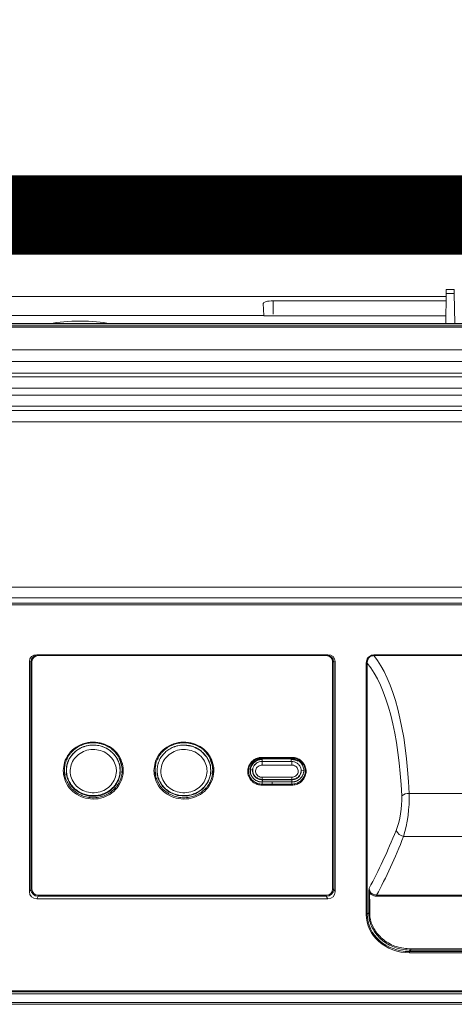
# Model space of a CAD drawing. Header units: millimetres. Extents: x 40090 to 187415, y -53271 to 40260.
# Tile 175 of 256: x 70113 to 70195, y 33690 to 33876. Entities that reach past the tile are written whole.
import ezdxf

# ---------------------------------------------------------------- set-up
doc = ezdxf.new("R2010")
doc.units = ezdxf.units.MM
doc.linetypes.add('ACAD_ISO12W100', pattern=[21, 12, -3, 0, -3, 0, -3])
doc.layers.add('AVM_kabelová_trasa_podlaha', color=3, linetype='ACAD_ISO12W100', lineweight=30)
doc.layers.add('AVM_projekce', color=240, linetype='Continuous')

# ---------------------------------------------------------------- blocks, each defined once
blk = doc.blocks.new('SB885ix-top')
at = {"linetype": 'Continuous', "lineweight": 15}
for p, q in [((-254.49, 0), (-918.8, 0)), ((-324.45, -20.44), (-324.35, -14.72)), ((-322.83, -14.72), (-324.35, -14.72)), ((-322.84, -14.01), (-324.33, -14.01)), ((-322.73, -20.44), (-322.83, -14.72)), ((-324.36, -15.31), (-512.81, -15.31)), ((-324.36, -15.33), (-512.81, -15.33)), ((-358.94, -16.64), (-358.82, -18.91)), ((-324.37, -16.13), (-357.09, -16.13)), ((-357.09, -16.13), (-357.09, -18.64)), ((-169.94, -20.44), (-929.11, -20.44)), ((-929.11, -20.47), (-169.94, -20.47)), ((-488.35, -18.91), (-358.82, -18.91)), ((-358.82, -18.91), (-358.81, -18.96)), ((-358.81, -18.96), (-324.42, -18.96)), ((-929.1, -20.86), (-169.92, -20.86)), ((-169.91, -21.09), (-929.09, -21.09)), ((-163.43, -25.36), (-593.58, -25.36)), ((-928.86, -27.59), (-163.32, -27.59)), ((-928.79, -29.77), (-163.2, -29.77)), ((-928.76, -30.48), (-163.16, -30.48)), ((-163.05, -32.66), (-928.68, -32.66)), ((-928.64, -33.93), (-162.98, -33.93)), ((-54.33, -36.88), (-990.96, -36.88)), ((-161.47, -36.05), (-928.57, -36.05)), ((-54.33, -38.99), (-990.96, -38.99)), ((-189.59, -70.24), (-990.96, -70.24)), ((-189.59, -72.3), (-990.96, -72.3)), ((-408.28, -73.31), (-189.59, -73.31)), ((-189.59, -73.57), (-408.28, -73.57)), ((-346.74, -83.02), (-401.78, -83.02)), ((-401.78, -83.02), (-401.51, -83.07)), ((-401.51, -83.07), (-347.02, -83.07)), ((-401.51, -83.2), (-401.51, -83.07)), ((-347.02, -83.2), (-401.51, -83.2)), ((-347.02, -83.07), (-346.74, -83.02)), ((-347.02, -83.2), (-347.02, -83.07)), ((-338.05, -83.07), (-338.05, -83.19)), ((-338.05, -83.07), (-189.59, -83.07)), ((-189.59, -83.19), (-338.05, -83.19)), ((-403.16, -84.32), (-403.16, -127.86)), ((-402.89, -84.37), (-403.16, -84.32)), ((-402.89, -127.39), (-402.89, -84.37)), ((-402.7, -84.33), (-402.7, -127.35)), ((-345.82, -127.35), (-345.82, -84.33)), ((-345.36, -84.32), (-345.63, -84.37)), ((-345.63, -84.37), (-345.63, -127.39)), ((-345.36, -127.86), (-345.36, -84.32)), ((-339.48, -132.11), (-339.48, -84.69)), ((-339.29, -84.64), (-339.29, -132.07)), ((-396.06, -102.88), (-395.97, -102.64)), ((-378.9, -102.84), (-378.81, -102.61)), ((-359.16, -102.43), (-353.57, -102.43)), ((-359.16, -102.55), (-359.16, -103.21)), ((-353.57, -102.55), (-359.16, -102.55)), ((-359.16, -102.55), (-359.16, -102.71)), ((-353.57, -102.71), (-359.16, -102.71)), ((-359.16, -102.71), (-359.16, -102.85)), ((-353.57, -103.21), (-359.16, -103.21)), ((-359.16, -103.21), (-359.16, -103.89)), ((-359.16, -103.89), (-353.57, -103.89)), ((-353.67, -102.85), (-353.57, -102.85)), ((-353.57, -102.55), (-353.57, -102.71)), ((-353.57, -102.71), (-353.57, -102.85)), ((-353.57, -103.89), (-353.57, -103.21)), ((-353.57, -103.21), (-353.57, -103.21)), ((-361.65, -105.2), (-361.68, -105.25)), ((-361.38, -104.87), (-360.97, -104.75)), ((-351.74, -104.94), (-351.36, -104.95)), ((-353.57, -106.19), (-359.16, -106.19)), ((-359.16, -106.19), (-359.16, -106.6)), ((-359.16, -106.6), (-359.16, -106.68)), ((-359.16, -106.6), (-353.57, -106.6)), ((-359.07, -106.68), (-359.16, -106.68)), ((-359.16, -107.5), (-359.16, -107.09)), ((-359.16, -107.09), (-357.26, -107.09)), ((-359.16, -107.5), (-357.26, -107.5)), ((-357.26, -107.7), (-359.16, -107.7)), ((-353.57, -106.68), (-359.07, -106.68)), ((-357.26, -107.09), (-353.57, -107.09)), ((-357.26, -107.09), (-357.26, -107.5)), ((-357.26, -107.5), (-353.57, -107.5)), ((-353.57, -107.7), (-357.26, -107.7)), ((-354.6, -107.09), (-354.61, -107.09)), ((-353.57, -106.6), (-353.57, -106.19)), ((-353.57, -106.6), (-353.57, -106.68)), ((-353.57, -107.09), (-353.57, -106.67)), ((-353.57, -107.09), (-353.57, -107.5)), ((-331.36, -109.24), (-189.59, -109.24)), ((-332.41, -117.37), (-189.59, -117.37)), ((-403.16, -127.86), (-402.89, -127.39)), ((-345.63, -127.39), (-345.36, -127.86)), ((-401.51, -128.7), (-401.78, -129.16)), ((-401.78, -129.16), (-346.74, -129.16)), ((-401.51, -128.48), (-347.02, -128.48)), ((-401.51, -128.7), (-401.51, -128.48)), ((-347.02, -128.7), (-401.51, -128.7)), ((-347.02, -128.7), (-347.02, -128.48)), ((-346.74, -129.16), (-347.02, -128.7)), ((-337.5, -128.69), (-337.5, -128.47)), ((-337.5, -128.47), (-189.59, -128.47)), ((-189.59, -128.69), (-337.5, -128.69)), ((-339.01, -131.82), (-339.29, -132.07)), ((-331.28, -139.14), (-331.02, -138.9)), ((-331.28, -139.14), (-331.28, -139.39)), ((-331.28, -139.14), (-189.59, -139.14)), ((-189.59, -139.39), (-331.28, -139.39)), ((-331.02, -138.9), (-331.02, -138.64)), ((-331.02, -138.64), (-189.59, -138.64)), ((-189.59, -138.9), (-331.02, -138.9)), ((-408.51, -146.58), (-189.59, -146.58)), ((-408.51, -146.78), (-189.59, -146.78)), ((-189.59, -147.16), (-408.58, -147.16)), ((-408.58, -148.78), (-189.59, -148.78)), ((-408.57, -149.12), (-189.59, -149.12))]:
    blk.add_line(p, q, dxfattribs=at)
at = {"linetype": 'Continuous', "lineweight": 15, "flags": 128}
for points in [[(-324.35, -14.72), (-324.34, -14.53), (-324.34, -14.36), (-324.34, -14.22), (-324.34, -14.11), (-324.33, -14.04), (-324.33, -14.01), (-324.33, -14.01)], [(-322.84, -14.01), (-322.84, -14.01), (-322.84, -14.04), (-322.84, -14.11), (-322.84, -14.22), (-322.83, -14.36), (-322.83, -14.53), (-322.83, -14.72)], [(-373.93, -100.11), (-373.92, -100.11), (-372.23, -100.39), (-370.73, -101.18), (-369.6, -102.4), (-368.95, -103.9), (-368.86, -105.53), (-369.35, -107.09), (-370.36, -108.4), (-371.77, -109.33), (-373.42, -109.76), (-375.14, -109.66), (-376.72, -109.02), (-377.98, -107.92), (-378.79, -106.49), (-379.03, -105.45), (-379.03, -105.45)]]:
    blk.add_lwpolyline(points, dxfattribs=at)
at = {"linetype": 'Continuous', "lineweight": 15}
for centre, radius, start, end in [((-402.72, -84.68), 0.344, 86.2638, 118.0606), ((-345.8, -84.68), 0.344, 61.9394, 93.7362), ((-339.45, -84.36), 0.325, 265.5844, 300.1009), ((-331.45, -111.29), 2.05, 87.4546, 130.0783), ((-332.09, -115.53), 1.87, 202.7864, 260.2039), ((-402.72, -127.69), 0.344, 86.2622, 118.0622), ((-345.8, -127.69), 0.344, 61.9378, 93.7378), ((-338.85, -128.38), 0.326, 85.5654, 119.9709), ((-339.45, -131.79), 0.325, 265.5896, 300.0979), ((-338.84, -132.09), 0.321, 85.6816, 120.7002)]:
    blk.add_arc(centre, radius, start, end, dxfattribs=at)
for centre, major_axis, ratio, start_param, end_param in [((-357.09, -16.63), (1.85, 0), 0.267976, 1.570796, 3.155636), ((-393.58, -21.34), (7.45, 0), 0.184439, 1.570796, 2.426796), ((-393.58, -21.34), (7.45, 0), 0.184439, 0.714797, 1.570796), ((-401.53, -84.56), (1.4, -0.98), 0.848886, 2.25905, 3.676576), ((-401.29, -84.6), (1.34, -1), 0.870822, 2.28136, 3.698886), ((-401.29, -84.54), (1.21, -0.85), 0.848886, 2.25905, 3.676576), ((-347.23, -84.6), (1.34, 1), 0.870822, 5.725892, 7.143418), ((-347.23, -84.54), (1.21, 0.85), 0.848886, 5.748201, 7.165728), ((-346.99, -84.56), (1.4, 0.98), 0.848886, 5.748201, 7.165728), ((-349.18, -131.12), (6.56, 50.75), 0.32909, 5.200074, 5.98794), ((-350.59, -130.95), (6.61, 49.25), 0.338756, 5.202989, 5.978551), ((-334.98, -112.36), (0.82, 6.11), 0.338756, 4.068181, 5.202989), ((-333.57, -112.52), (0.78, 7.62), 0.273714, 4.050948, 5.185756), ((-348.02, -68.73), (10.01, 74.62), 0.338756, 3.860021, 4.068181), ((-346.61, -68.89), (9.96, 76.13), 0.332316, 3.858198, 4.066224), ((-401.53, -127.62), (1.4, 0.98), 0.848886, 2.606609, 4.024135), ((-401.29, -127.21), (1.45, 0.75), 0.881639, 2.732019, 4.149545), ((-401.29, -127.15), (1.21, 0.85), 0.848886, 2.606609, 4.024135), ((-347.23, -127.15), (1.21, -0.85), 0.848886, 5.400643, 6.818169), ((-347.23, -127.21), (1.45, -0.75), 0.881639, 5.275233, 6.692759), ((-346.99, -127.62), (1.4, -0.98), 0.848886, 5.400643, 6.818169), ((-154.05, 36.7), (68.09, 507.66), 0.338756, 1.946455, 1.954207), ((-153.86, 36.67), (68.1, 507.46), 0.338885, 1.946495, 1.954247), ((-331.28, -132.11), (8.19, 0), 0.888497, 3.141593, 4.712389), ((-331.28, -132.05), (8.01, 0.1), 0.885702, 3.130161, 4.700957)]:
    blk.add_ellipse(centre, major_axis=major_axis, ratio=ratio, start_param=start_param, end_param=end_param, dxfattribs=at)
for points, knots in [([(-339.48, -84.69), (-339.46, -84.47), (-339.43, -84.1), (-339.2, -83.64), (-338.89, -83.32), (-338.5, -83.11), (-338.2, -83.08), (-338.05, -83.07)], [0, 0, 0, 0, 0.2751823, 0.4668611, 0.6417992, 0.8210656, 1, 1, 1, 1]), ([(-338.05, -83.19), (-338.18, -83.2), (-338.45, -83.22), (-338.8, -83.41), (-339.06, -83.7), (-339.23, -84.07), (-339.29, -84.4), (-339.29, -84.59), (-339.29, -84.64)], [0, 0, 0, 0, 0.176239, 0.352114, 0.525264, 0.717912, 0.923919, 1, 1, 1, 1]), ([(-396.75, -104.9), (-396.71, -104.4), (-396.6, -103.29), (-395.76, -101.72), (-394.38, -100.41), (-392.62, -99.63), (-390.69, -99.45), (-388.82, -99.88), (-387.2, -100.87), (-386.01, -102.32), (-385.48, -103.8), (-385.37, -105.4), (-385.72, -106.99), (-386.79, -108.6), (-388.31, -109.75), (-390.15, -110.35), (-392.08, -110.34), (-393.9, -109.73), (-395.4, -108.58), (-396.42, -107.03), (-396.74, -105.72), (-396.75, -105.01), (-396.75, -104.9)], [0, 0, 0, 0, 0.044522, 0.098802, 0.152872, 0.206596, 0.259896, 0.313002, 0.36623, 0.419702, 0.473489, 0.503331, 0.561457, 0.615651, 0.669562, 0.723077, 0.776357, 0.829582, 0.882864, 0.936416, 0.990231, 1, 1, 1, 1]), ([(-396.55, -104.83), (-396.56, -105.18), (-396.52, -105.52), (-396.39, -106.18), (-396.29, -106.5), (-396.02, -107.13), (-395.85, -107.43), (-395.56, -107.86), (-395.46, -107.99), (-395.23, -108.26), (-395.11, -108.39), (-394.73, -108.75), (-394.46, -108.97), (-393.87, -109.35), (-393.55, -109.52), (-392.89, -109.78), (-392.55, -109.88), (-392.02, -109.99), (-391.84, -110.01), (-391.48, -110.05), (-391.3, -110.06), (-390.94, -110.06), (-390.76, -110.05), (-390.41, -110.02), (-390.23, -110), (-389.69, -109.9), (-389.35, -109.8), (-388.69, -109.55), (-388.37, -109.38), (-387.77, -109.01), (-387.49, -108.79), (-387.11, -108.44), (-386.99, -108.31), (-386.76, -108.05), (-386.66, -107.91), (-386.36, -107.49), (-386.19, -107.19), (-385.91, -106.56), (-385.81, -106.24), (-385.66, -105.58), (-385.63, -105.25), (-385.62, -104.56), (-385.65, -104.22), (-385.79, -103.56), (-385.89, -103.23), (-386.16, -102.61), (-386.32, -102.3), (-386.71, -101.74), (-386.94, -101.47), (-387.31, -101.11), (-387.45, -100.99), (-387.72, -100.77), (-387.87, -100.67), (-388.31, -100.38), (-388.62, -100.22), (-389.29, -99.95), (-389.63, -99.85), (-390.16, -99.75), (-390.33, -99.72), (-390.69, -99.69), (-390.87, -99.68), (-391.41, -99.67), (-391.77, -99.7), (-392.47, -99.83), (-392.82, -99.93), (-393.48, -100.19), (-393.8, -100.35), (-394.4, -100.72), (-394.68, -100.94), (-395.06, -101.3), (-395.18, -101.42), (-395.41, -101.68), (-395.52, -101.82), (-395.82, -102.24), (-395.99, -102.54), (-396.26, -103.16), (-396.37, -103.49), (-396.51, -104.16), (-396.55, -104.49), (-396.55, -104.83)], [0, 0, 0, 0, 0.03125, 0.03125, 0.0625, 0.0625, 0.09375, 0.09375, 0.109375, 0.109375, 0.125, 0.125, 0.15625, 0.15625, 0.1875, 0.1875, 0.21875, 0.21875, 0.234375, 0.234375, 0.25, 0.25, 0.265625, 0.265625, 0.28125, 0.28125, 0.3125, 0.3125, 0.34375, 0.34375, 0.375, 0.375, 0.390625, 0.390625, 0.40625, 0.40625, 0.4375, 0.4375, 0.46875, 0.46875, 0.5, 0.5, 0.53125, 0.53125, 0.5625, 0.5625, 0.59375, 0.59375, 0.625, 0.625, 0.640625, 0.640625, 0.65625, 0.65625, 0.6875, 0.6875, 0.71875, 0.71875, 0.734375, 0.734375, 0.75, 0.75, 0.78125, 0.78125, 0.8125, 0.8125, 0.84375, 0.84375, 0.875, 0.875, 0.890625, 0.890625, 0.90625, 0.90625, 0.9375, 0.9375, 0.96875, 0.96875, 1, 1, 1, 1]), ([(-396.18, -105.45), (-396.18, -104.92), (-396.19, -103.84), (-395.49, -102.32), (-394.33, -101.09), (-392.79, -100.29), (-391.07, -100.02), (-389.34, -100.3), (-387.82, -101.11), (-386.66, -102.35), (-386, -103.88), (-385.91, -105.54), (-386.41, -107.13), (-387.43, -108.47), (-388.87, -109.41), (-390.56, -109.86), (-392.31, -109.75), (-393.92, -109.09), (-395.2, -107.98), (-395.95, -106.69), (-396.11, -105.8), (-396.18, -105.45)], [0, 0, 0, 0, 0.052277, 0.10605, 0.15975, 0.213418, 0.267114, 0.320786, 0.374452, 0.428049, 0.481763, 0.535505, 0.589191, 0.642868, 0.696536, 0.750225, 0.803913, 0.857614, 0.911211, 0.964901, 1, 1, 1, 1]), ([(-386.03, -104.75), (-386.03, -104.79), (-386.03, -104.83), (-386.03, -104.87), (-386.03, -104.88), (-386.03, -104.89), (-386.03, -104.89), (-386.03, -104.91), (-386.03, -104.93), (-386.03, -104.96), (-386.03, -104.99), (-386.03, -105.12), (-386.04, -105.22), (-386.06, -105.51), (-386.09, -105.69), (-386.21, -106.23), (-386.32, -106.54), (-386.58, -107.08), (-386.72, -107.32), (-386.9, -107.58), (-386.94, -107.63), (-386.98, -107.68), (-386.99, -107.7), (-387, -107.71), (-387, -107.72), (-387.02, -107.73), (-387.02, -107.74), (-387.06, -107.78), (-387.08, -107.82), (-387.22, -107.98), (-387.33, -108.1), (-387.69, -108.45), (-387.95, -108.65), (-388.49, -109.01), (-388.77, -109.15), (-389.2, -109.33), (-389.35, -109.39), (-389.65, -109.48), (-389.8, -109.52), (-390.25, -109.62), (-390.56, -109.66), (-391.19, -109.68), (-391.51, -109.67), (-392.14, -109.58), (-392.46, -109.51), (-392.92, -109.35), (-393.08, -109.29), (-393.38, -109.16), (-393.53, -109.08), (-393.81, -108.92), (-393.96, -108.83), (-394.23, -108.64), (-394.37, -108.54), (-394.62, -108.32), (-394.75, -108.2), (-394.92, -108.02), (-394.98, -107.95), (-395.06, -107.86), (-395.09, -107.82), (-395.12, -107.78), (-395.12, -107.78), (-395.13, -107.77), (-395.13, -107.77), (-395.14, -107.76), (-395.14, -107.75), (-395.16, -107.73), (-395.17, -107.72), (-395.34, -107.5), (-395.5, -107.25), (-395.72, -106.83), (-395.79, -106.68), (-395.91, -106.36), (-395.96, -106.2), (-396.03, -105.93), (-396.05, -105.84), (-396.07, -105.74), (-396.07, -105.74), (-396.07, -105.73), (-396.07, -105.72), (-396.08, -105.7), (-396.08, -105.69), (-396.08, -105.66), (-396.09, -105.65), (-396.1, -105.59), (-396.1, -105.55), (-396.13, -105.35), (-396.14, -105.19), (-396.16, -104.71), (-396.13, -104.39), (-396.05, -103.92), (-396.01, -103.77), (-395.95, -103.58), (-395.94, -103.54), (-395.92, -103.48), (-395.92, -103.46), (-395.9, -103.42), (-395.9, -103.4), (-395.86, -103.3), (-395.83, -103.22), (-395.73, -102.98), (-395.66, -102.82), (-395.49, -102.53), (-395.4, -102.39), (-395.12, -101.98), (-394.9, -101.73), (-394.43, -101.29), (-394.18, -101.09), (-393.65, -100.76), (-393.38, -100.62), (-393.03, -100.48), (-392.96, -100.45), (-392.86, -100.41), (-392.82, -100.4), (-392.77, -100.38), (-392.75, -100.38), (-392.72, -100.36), (-392.7, -100.36), (-392.52, -100.3), (-392.37, -100.26), (-391.9, -100.16), (-391.58, -100.12), (-390.93, -100.1), (-390.6, -100.12), (-389.96, -100.22), (-389.64, -100.3), (-389.02, -100.52), (-388.72, -100.66), (-388.4, -100.84), (-388.36, -100.86), (-388.31, -100.9), (-388.29, -100.91), (-388.26, -100.92), (-388.25, -100.93), (-388.24, -100.94), (-388.23, -100.95), (-388.16, -100.99), (-388.1, -101.03), (-387.92, -101.16), (-387.8, -101.26), (-387.56, -101.46), (-387.45, -101.57), (-387.22, -101.8), (-387.11, -101.93), (-386.91, -102.19), (-386.81, -102.33), (-386.71, -102.5), (-386.69, -102.52), (-386.68, -102.55), (-386.67, -102.56), (-386.66, -102.57), (-386.66, -102.58), (-386.65, -102.58), (-386.65, -102.59), (-386.64, -102.62), (-386.62, -102.64), (-386.58, -102.72), (-386.55, -102.78), (-386.46, -102.96), (-386.4, -103.09), (-386.29, -103.36), (-386.24, -103.52), (-386.15, -103.84), (-386.11, -104), (-386.07, -104.27), (-386.06, -104.36), (-386.04, -104.51), (-386.04, -104.55), (-386.03, -104.63), (-386.03, -104.65), (-386.03, -104.69), (-386.03, -104.7), (-386.03, -104.72), (-386.03, -104.73), (-386.03, -104.74), (-386.03, -104.74), (-386.03, -104.74), (-386.03, -104.75), (-386.03, -104.75)], [0, 0, 0, 0, 0.003906, 0.003906, 0.004395, 0.004395, 0.004883, 0.004883, 0.005859, 0.005859, 0.007812, 0.007812, 0.015625, 0.015625, 0.03125, 0.03125, 0.0625, 0.0625, 0.09375, 0.09375, 0.101562, 0.101562, 0.103516, 0.103516, 0.104492, 0.104492, 0.105469, 0.105469, 0.109375, 0.109375, 0.125, 0.125, 0.15625, 0.15625, 0.1875, 0.1875, 0.203125, 0.203125, 0.21875, 0.21875, 0.25, 0.25, 0.28125, 0.28125, 0.3125, 0.3125, 0.328125, 0.328125, 0.34375, 0.34375, 0.359375, 0.359375, 0.375, 0.375, 0.390625, 0.390625, 0.398438, 0.398438, 0.402344, 0.402344, 0.402832, 0.402832, 0.40332, 0.40332, 0.404297, 0.404297, 0.40625, 0.40625, 0.4375, 0.4375, 0.453125, 0.453125, 0.46875, 0.46875, 0.476562, 0.476562, 0.477051, 0.477051, 0.477539, 0.477539, 0.478516, 0.478516, 0.480469, 0.480469, 0.484375, 0.484375, 0.5, 0.5, 0.53125, 0.53125, 0.546875, 0.546875, 0.550781, 0.550781, 0.552734, 0.552734, 0.554688, 0.554688, 0.5625, 0.5625, 0.578125, 0.578125, 0.59375, 0.59375, 0.625, 0.625, 0.65625, 0.65625, 0.6875, 0.6875, 0.695312, 0.695312, 0.699219, 0.699219, 0.701172, 0.701172, 0.703125, 0.703125, 0.71875, 0.71875, 0.75, 0.75, 0.78125, 0.78125, 0.8125, 0.8125, 0.84375, 0.84375, 0.847656, 0.847656, 0.849609, 0.849609, 0.850586, 0.850586, 0.851562, 0.851562, 0.859375, 0.859375, 0.875, 0.875, 0.890625, 0.890625, 0.90625, 0.90625, 0.921875, 0.921875, 0.923828, 0.923828, 0.924805, 0.924805, 0.925293, 0.925293, 0.925781, 0.925781, 0.929688, 0.929688, 0.9375, 0.9375, 0.953125, 0.953125, 0.96875, 0.96875, 0.984375, 0.984375, 0.992188, 0.992188, 0.996094, 0.996094, 0.998047, 0.998047, 0.999023, 0.999023, 0.999512, 0.999512, 0.999756, 0.999756, 1, 1, 1, 1]), ([(-379.61, -104.9), (-379.56, -104.4), (-379.46, -103.29), (-378.62, -101.72), (-377.24, -100.41), (-375.47, -99.63), (-373.55, -99.45), (-371.67, -99.88), (-370.05, -100.87), (-368.87, -102.32), (-368.34, -103.8), (-368.23, -105.4), (-368.58, -106.99), (-369.64, -108.6), (-371.17, -109.75), (-373, -110.35), (-374.94, -110.34), (-376.75, -109.73), (-378.26, -108.58), (-379.28, -107.03), (-379.6, -105.72), (-379.61, -105.01), (-379.61, -104.9)], [0, 0, 0, 0, 0.044522, 0.098802, 0.152872, 0.206595, 0.259897, 0.313001, 0.36623, 0.419702, 0.473489, 0.50333, 0.561456, 0.615651, 0.669563, 0.723077, 0.776357, 0.829582, 0.882864, 0.936416, 0.990231, 1, 1, 1, 1]), ([(-379.41, -104.83), (-379.41, -105.18), (-379.38, -105.52), (-379.24, -106.18), (-379.14, -106.5), (-378.87, -107.13), (-378.71, -107.43), (-378.42, -107.86), (-378.31, -107.99), (-378.09, -108.26), (-377.97, -108.39), (-377.59, -108.75), (-377.31, -108.97), (-376.72, -109.35), (-376.4, -109.52), (-375.74, -109.78), (-375.4, -109.88), (-374.87, -109.99), (-374.69, -110.01), (-374.33, -110.05), (-374.16, -110.06), (-373.8, -110.06), (-373.62, -110.05), (-373.26, -110.02), (-373.08, -110), (-372.55, -109.9), (-372.21, -109.8), (-371.55, -109.55), (-371.22, -109.38), (-370.63, -109.01), (-370.35, -108.79), (-369.97, -108.44), (-369.85, -108.31), (-369.62, -108.05), (-369.51, -107.91), (-369.21, -107.49), (-369.04, -107.19), (-368.77, -106.56), (-368.66, -106.24), (-368.52, -105.58), (-368.48, -105.25), (-368.48, -104.56), (-368.51, -104.22), (-368.64, -103.56), (-368.74, -103.23), (-369.01, -102.61), (-369.18, -102.3), (-369.57, -101.74), (-369.79, -101.47), (-370.17, -101.11), (-370.3, -100.99), (-370.58, -100.77), (-370.72, -100.67), (-371.16, -100.38), (-371.48, -100.22), (-372.14, -99.95), (-372.49, -99.85), (-373.01, -99.75), (-373.19, -99.72), (-373.55, -99.69), (-373.73, -99.68), (-374.27, -99.67), (-374.62, -99.7), (-375.33, -99.83), (-375.68, -99.93), (-376.34, -100.19), (-376.66, -100.35), (-377.26, -100.72), (-377.54, -100.94), (-377.92, -101.3), (-378.04, -101.42), (-378.26, -101.68), (-378.37, -101.82), (-378.67, -102.24), (-378.84, -102.54), (-379.12, -103.16), (-379.23, -103.49), (-379.37, -104.16), (-379.41, -104.49), (-379.41, -104.83)], [0, 0, 0, 0, 0.03125, 0.03125, 0.0625, 0.0625, 0.09375, 0.09375, 0.109375, 0.109375, 0.125, 0.125, 0.15625, 0.15625, 0.1875, 0.1875, 0.21875, 0.21875, 0.234375, 0.234375, 0.25, 0.25, 0.265625, 0.265625, 0.28125, 0.28125, 0.3125, 0.3125, 0.34375, 0.34375, 0.375, 0.375, 0.390625, 0.390625, 0.40625, 0.40625, 0.4375, 0.4375, 0.46875, 0.46875, 0.5, 0.5, 0.53125, 0.53125, 0.5625, 0.5625, 0.59375, 0.59375, 0.625, 0.625, 0.640625, 0.640625, 0.65625, 0.65625, 0.6875, 0.6875, 0.71875, 0.71875, 0.734375, 0.734375, 0.75, 0.75, 0.78125, 0.78125, 0.8125, 0.8125, 0.84375, 0.84375, 0.875, 0.875, 0.890625, 0.890625, 0.90625, 0.90625, 0.9375, 0.9375, 0.96875, 0.96875, 1, 1, 1, 1]), ([(-368.88, -104.75), (-368.88, -104.79), (-368.88, -104.83), (-368.88, -104.87), (-368.88, -104.88), (-368.88, -104.89), (-368.88, -104.89), (-368.88, -104.91), (-368.88, -104.93), (-368.88, -104.96), (-368.88, -104.99), (-368.89, -105.12), (-368.89, -105.22), (-368.92, -105.51), (-368.95, -105.69), (-369.07, -106.23), (-369.18, -106.54), (-369.43, -107.08), (-369.58, -107.32), (-369.76, -107.58), (-369.79, -107.63), (-369.83, -107.68), (-369.84, -107.7), (-369.86, -107.71), (-369.86, -107.72), (-369.87, -107.73), (-369.88, -107.74), (-369.91, -107.78), (-369.94, -107.82), (-370.07, -107.98), (-370.19, -108.1), (-370.54, -108.45), (-370.8, -108.65), (-371.35, -109.01), (-371.63, -109.15), (-372.06, -109.33), (-372.21, -109.39), (-372.5, -109.48), (-372.65, -109.52), (-373.11, -109.62), (-373.41, -109.66), (-374.04, -109.68), (-374.36, -109.67), (-375, -109.58), (-375.31, -109.51), (-375.78, -109.35), (-375.93, -109.29), (-376.23, -109.16), (-376.38, -109.08), (-376.67, -108.92), (-376.81, -108.83), (-377.09, -108.64), (-377.22, -108.54), (-377.48, -108.32), (-377.6, -108.2), (-377.78, -108.02), (-377.83, -107.95), (-377.92, -107.86), (-377.94, -107.82), (-377.97, -107.78), (-377.98, -107.78), (-377.98, -107.77), (-377.99, -107.77), (-377.99, -107.76), (-378, -107.75), (-378.01, -107.73), (-378.02, -107.72), (-378.2, -107.5), (-378.36, -107.25), (-378.57, -106.83), (-378.64, -106.68), (-378.76, -106.36), (-378.82, -106.2), (-378.89, -105.93), (-378.91, -105.84), (-378.92, -105.74), (-378.93, -105.74), (-378.93, -105.73), (-378.93, -105.72), (-378.93, -105.7), (-378.93, -105.69), (-378.94, -105.66), (-378.94, -105.65), (-378.95, -105.59), (-378.96, -105.55), (-378.99, -105.35), (-379, -105.19), (-379.01, -104.71), (-378.99, -104.39), (-378.9, -103.92), (-378.87, -103.77), (-378.81, -103.58), (-378.8, -103.54), (-378.78, -103.48), (-378.77, -103.46), (-378.76, -103.42), (-378.75, -103.4), (-378.72, -103.3), (-378.69, -103.22), (-378.59, -102.98), (-378.51, -102.82), (-378.35, -102.53), (-378.26, -102.39), (-377.97, -101.98), (-377.76, -101.73), (-377.28, -101.29), (-377.03, -101.09), (-376.51, -100.76), (-376.24, -100.62), (-375.89, -100.48), (-375.82, -100.45), (-375.71, -100.41), (-375.68, -100.4), (-375.62, -100.38), (-375.61, -100.38), (-375.57, -100.36), (-375.55, -100.36), (-375.38, -100.3), (-375.22, -100.26), (-374.76, -100.16), (-374.43, -100.12), (-373.78, -100.1), (-373.46, -100.12), (-372.82, -100.22), (-372.49, -100.3), (-371.87, -100.52), (-371.57, -100.66), (-371.25, -100.84), (-371.22, -100.86), (-371.16, -100.9), (-371.15, -100.91), (-371.12, -100.92), (-371.11, -100.93), (-371.09, -100.94), (-371.09, -100.95), (-371.02, -100.99), (-370.96, -101.03), (-370.77, -101.16), (-370.65, -101.26), (-370.42, -101.46), (-370.3, -101.57), (-370.08, -101.8), (-369.97, -101.93), (-369.76, -102.19), (-369.66, -102.33), (-369.56, -102.5), (-369.55, -102.52), (-369.53, -102.55), (-369.53, -102.56), (-369.52, -102.57), (-369.52, -102.58), (-369.51, -102.58), (-369.51, -102.59), (-369.49, -102.62), (-369.48, -102.64), (-369.43, -102.72), (-369.4, -102.78), (-369.31, -102.96), (-369.25, -103.09), (-369.14, -103.36), (-369.09, -103.52), (-369, -103.84), (-368.97, -104), (-368.92, -104.27), (-368.91, -104.36), (-368.9, -104.51), (-368.89, -104.55), (-368.89, -104.63), (-368.89, -104.65), (-368.89, -104.69), (-368.89, -104.7), (-368.89, -104.72), (-368.88, -104.73), (-368.88, -104.74), (-368.88, -104.74), (-368.88, -104.74), (-368.88, -104.75), (-368.88, -104.75)], [0, 0, 0, 0, 0.003906, 0.003906, 0.004395, 0.004395, 0.004883, 0.004883, 0.005859, 0.005859, 0.007812, 0.007812, 0.015625, 0.015625, 0.03125, 0.03125, 0.0625, 0.0625, 0.09375, 0.09375, 0.101562, 0.101562, 0.103516, 0.103516, 0.104492, 0.104492, 0.105469, 0.105469, 0.109375, 0.109375, 0.125, 0.125, 0.15625, 0.15625, 0.1875, 0.1875, 0.203125, 0.203125, 0.21875, 0.21875, 0.25, 0.25, 0.28125, 0.28125, 0.3125, 0.3125, 0.328125, 0.328125, 0.34375, 0.34375, 0.359375, 0.359375, 0.375, 0.375, 0.390625, 0.390625, 0.398438, 0.398438, 0.402344, 0.402344, 0.402832, 0.402832, 0.40332, 0.40332, 0.404297, 0.404297, 0.40625, 0.40625, 0.4375, 0.4375, 0.453125, 0.453125, 0.46875, 0.46875, 0.476562, 0.476562, 0.477051, 0.477051, 0.477539, 0.477539, 0.478516, 0.478516, 0.480469, 0.480469, 0.484375, 0.484375, 0.5, 0.5, 0.53125, 0.53125, 0.546875, 0.546875, 0.550781, 0.550781, 0.552734, 0.552734, 0.554688, 0.554688, 0.5625, 0.5625, 0.578125, 0.578125, 0.59375, 0.59375, 0.625, 0.625, 0.65625, 0.65625, 0.6875, 0.6875, 0.695312, 0.695312, 0.699219, 0.699219, 0.701172, 0.701172, 0.703125, 0.703125, 0.71875, 0.71875, 0.75, 0.75, 0.78125, 0.78125, 0.8125, 0.8125, 0.84375, 0.84375, 0.847656, 0.847656, 0.849609, 0.849609, 0.850586, 0.850586, 0.851562, 0.851562, 0.859375, 0.859375, 0.875, 0.875, 0.890625, 0.890625, 0.90625, 0.90625, 0.921875, 0.921875, 0.923828, 0.923828, 0.924805, 0.924805, 0.925293, 0.925293, 0.925781, 0.925781, 0.929688, 0.929688, 0.9375, 0.9375, 0.953125, 0.953125, 0.96875, 0.96875, 0.984375, 0.984375, 0.992188, 0.992188, 0.996094, 0.996094, 0.998047, 0.998047, 0.999023, 0.999023, 0.999512, 0.999512, 0.999756, 0.999756, 1, 1, 1, 1]), ([(-395.45, -105.17), (-395.45, -105.24), (-395.42, -105.77), (-395.13, -106.74), (-394.3, -107.92), (-393.09, -108.75), (-391.64, -109.16), (-390.14, -109.1), (-388.76, -108.57), (-387.64, -107.66), (-386.92, -106.46), (-386.68, -105.33), (-386.76, -104.19), (-387.16, -103.09), (-388.07, -101.96), (-389.34, -101.2), (-390.81, -100.87), (-392.29, -101.02), (-393.64, -101.62), (-394.69, -102.59), (-395.36, -103.83), (-395.42, -104.73), (-395.45, -105.17)], [0, 0, 0, 0, 0.008133, 0.061814, 0.115134, 0.170324, 0.223796, 0.279201, 0.332295, 0.385814, 0.4389, 0.491229, 0.517829, 0.570891, 0.62495, 0.680064, 0.733591, 0.788771, 0.841576, 0.895488, 0.94798, 1, 1, 1, 1]), ([(-378.31, -105.17), (-378.31, -105.24), (-378.27, -105.77), (-377.99, -106.74), (-377.16, -107.92), (-375.94, -108.75), (-374.5, -109.16), (-373, -109.1), (-371.61, -108.57), (-370.49, -107.66), (-369.77, -106.46), (-369.54, -105.33), (-369.62, -104.19), (-370.01, -103.09), (-370.92, -101.96), (-372.19, -101.2), (-373.66, -100.87), (-375.14, -101.02), (-376.5, -101.62), (-377.54, -102.59), (-378.22, -103.83), (-378.28, -104.73), (-378.31, -105.17)], [0, 0, 0, 0, 0.008133, 0.061814, 0.115133, 0.170325, 0.223796, 0.279201, 0.332295, 0.385814, 0.4389, 0.491229, 0.517828, 0.570891, 0.624949, 0.680064, 0.733591, 0.788771, 0.841576, 0.895488, 0.94798, 1, 1, 1, 1]), ([(-396.4, -105.77), (-396.44, -105.57), (-396.57, -104.94), (-396.56, -104.26), (-396.4, -103.84), (-396.4, -103.82)], [0, 0, 0, 0, 0.317729, 0.975905, 1, 1, 1, 1]), ([(-386.2, -102.65), (-386.03, -103.05), (-385.71, -103.86), (-385.59, -104.82), (-385.69, -105.31), (-385.71, -105.38)], [0, 0, 0, 0, 0.4619687, 0.9231333, 1, 1, 1, 1]), ([(-379.23, -105.86), (-379.28, -105.62), (-379.42, -104.96), (-379.41, -104.25), (-379.26, -103.83), (-379.25, -103.83)], [0, 0, 0, 0, 0.358922, 0.99275, 1, 1, 1, 1]), ([(-369.07, -102.61), (-368.91, -103.02), (-368.57, -103.82), (-368.45, -104.83), (-368.56, -105.37), (-368.59, -105.49)], [0, 0, 0, 0, 0.438187, 0.875243, 1, 1, 1, 1]), ([(-359.16, -107.7), (-359.32, -107.69), (-359.79, -107.66), (-360.54, -107.39), (-361.27, -106.81), (-361.75, -106.02), (-361.94, -105.12), (-361.79, -104.23), (-361.36, -103.44), (-360.7, -102.84), (-359.93, -102.49), (-359.4, -102.45), (-359.16, -102.43)], [0, 0, 0, 0, 0.057251, 0.162931, 0.272503, 0.383449, 0.492573, 0.603669, 0.708703, 0.816052, 0.916599, 1, 1, 1, 1]), ([(-359.16, -102.55), (-359.16, -102.55), (-359.38, -102.55), (-359.89, -102.61), (-360.62, -102.93), (-361.24, -103.5), (-361.65, -104.25), (-361.78, -105.09), (-361.6, -105.94), (-361.14, -106.68), (-360.45, -107.22), (-359.75, -107.46), (-359.31, -107.5), (-359.16, -107.5), (-359.16, -107.5)], [0, 0, 0, 0, 0.000007, 0.08362, 0.18474, 0.292465, 0.398026, 0.509354, 0.61859, 0.729345, 0.838322, 0.943351, 0.999993, 1, 1, 1, 1]), ([(-359.16, -102.71), (-359.21, -102.71), (-359.31, -102.72), (-359.47, -102.73), (-359.63, -102.76), (-359.8, -102.8), (-359.96, -102.85), (-360.13, -102.92), (-360.29, -103), (-360.46, -103.1), (-360.61, -103.21), (-360.76, -103.34), (-360.91, -103.49), (-361.04, -103.65), (-361.15, -103.83), (-361.25, -104.02), (-361.33, -104.23), (-361.39, -104.45), (-361.43, -104.68), (-361.45, -104.97), (-361.41, -105.32), (-361.29, -105.71), (-361.11, -106.05), (-360.88, -106.35), (-360.62, -106.59), (-360.33, -106.79), (-360.04, -106.93), (-359.74, -107.03), (-359.44, -107.08), (-359.25, -107.09), (-359.16, -107.09)], [0, 0, 0, 0, 0.021042, 0.04272, 0.06514, 0.088479, 0.112697, 0.137636, 0.163268, 0.189761, 0.217243, 0.245516, 0.274437, 0.304288, 0.335129, 0.366634, 0.398961, 0.432284, 0.466318, 0.501043, 0.562882, 0.621703, 0.678246, 0.731795, 0.783056, 0.831351, 0.877406, 0.920601, 0.961379, 1, 1, 1, 1]), ([(-357.26, -107.09), (-357.45, -107.09), (-357.8, -107.09), (-358.29, -107.09), (-358.7, -107.09), (-359.03, -107.09), (-359.29, -107.09), (-359.47, -107.07), (-359.63, -107.05), (-359.8, -107), (-360.01, -106.93), (-360.22, -106.84), (-360.42, -106.72), (-360.61, -106.58), (-360.79, -106.42), (-360.96, -106.23), (-361.1, -106.02), (-361.24, -105.76), (-361.38, -105.34), (-361.41, -104.78), (-361.26, -104.21), (-361.04, -103.81), (-360.8, -103.53), (-360.56, -103.32), (-360.3, -103.14), (-360.03, -103.01), (-359.74, -102.92), (-359.45, -102.86), (-359.25, -102.85), (-359.16, -102.85)], [0, 0, 0, 0, 0.064762, 0.120697, 0.167803, 0.20608, 0.235519, 0.256066, 0.267742, 0.292049, 0.317178, 0.343256, 0.369831, 0.397053, 0.425122, 0.453649, 0.482735, 0.512623, 0.554952, 0.633342, 0.701028, 0.754373, 0.791185, 0.827547, 0.86339, 0.898493, 0.93318, 0.966927, 1, 1, 1, 1]), ([(-359.16, -103.21), (-359.35, -103.23), (-359.76, -103.27), (-360.32, -103.56), (-360.75, -104.03), (-360.92, -104.46), (-360.96, -104.7), (-360.97, -104.75)], [0, 0, 0, 0, 0.225297, 0.469814, 0.719606, 0.942136, 1, 1, 1, 1]), ([(-359.16, -103.21), (-359.34, -103.23), (-359.72, -103.26), (-360.25, -103.53), (-360.67, -103.96), (-360.92, -104.5), (-360.96, -105.07), (-360.8, -105.62), (-360.47, -106.09), (-359.99, -106.43), (-359.53, -106.58), (-359.25, -106.59), (-359.16, -106.6)], [0, 0, 0, 0, 0.099595, 0.206306, 0.320087, 0.42502, 0.531669, 0.633108, 0.739117, 0.844214, 0.950397, 1, 1, 1, 1]), ([(-359.16, -103.89), (-359.29, -103.91), (-359.57, -103.93), (-359.93, -104.12), (-360.21, -104.41), (-360.38, -104.77), (-360.41, -105.16), (-360.3, -105.54), (-360.06, -105.86), (-359.72, -106.09), (-359.4, -106.19), (-359.21, -106.19), (-359.16, -106.19)], [0, 0, 0, 0, 0.1063127, 0.2126353, 0.318923, 0.4251364, 0.5314261, 0.637783, 0.7439167, 0.8505782, 0.9569643, 1, 1, 1, 1]), ([(-353.65, -103.21), (-353.66, -103.1), (-353.67, -102.98), (-353.67, -102.86), (-353.67, -102.85)], [0, 0, 0, 0, 0.916089, 1, 1, 1, 1]), ([(-353.57, -102.43), (-353.47, -102.44), (-353.06, -102.45), (-352.35, -102.66), (-351.58, -103.18), (-351.05, -103.94), (-350.8, -104.83), (-350.88, -105.73), (-351.26, -106.55), (-351.88, -107.19), (-352.68, -107.61), (-353.27, -107.67), (-353.57, -107.7)], [0, 0, 0, 0, 0.035804, 0.141688, 0.250598, 0.361622, 0.470563, 0.58244, 0.687889, 0.794685, 0.897583, 1, 1, 1, 1]), ([(-353.57, -107.5), (-353.57, -107.5), (-353.29, -107.5), (-352.74, -107.41), (-351.98, -107.03), (-351.4, -106.43), (-351.04, -105.66), (-350.96, -104.82), (-351.19, -103.98), (-351.69, -103.26), (-352.42, -102.76), (-353.09, -102.57), (-353.47, -102.55), (-353.57, -102.55), (-353.57, -102.55)], [0, 0, 0, 0, 0.000007, 0.101609, 0.203934, 0.310184, 0.415641, 0.527567, 0.636898, 0.748394, 0.857769, 0.964145, 0.999993, 1, 1, 1, 1]), ([(-353.57, -107.09), (-353.52, -107.09), (-353.42, -107.09), (-353.27, -107.08), (-353.11, -107.05), (-352.96, -107.01), (-352.8, -106.97), (-352.64, -106.91), (-352.48, -106.83), (-352.33, -106.74), (-352.18, -106.64), (-352.03, -106.53), (-351.89, -106.39), (-351.76, -106.25), (-351.65, -106.09), (-351.54, -105.92), (-351.45, -105.74), (-351.38, -105.54), (-351.33, -105.34), (-351.29, -105.12), (-351.28, -104.84), (-351.31, -104.49), (-351.43, -104.1), (-351.61, -103.76), (-351.84, -103.46), (-352.1, -103.21), (-352.39, -103.02), (-352.69, -102.87), (-352.99, -102.78), (-353.28, -102.72), (-353.47, -102.72), (-353.57, -102.71)], [0, 0, 0, 0, 0.020298, 0.0411112, 0.0625318, 0.0847174, 0.1076668, 0.1312416, 0.1553705, 0.1801738, 0.2058039, 0.2321983, 0.2591305, 0.2867096, 0.3151712, 0.344332, 0.3740496, 0.4045388, 0.4358494, 0.4677193, 0.500183, 0.562217, 0.621218, 0.6779209, 0.7316079, 0.7829791, 0.8313557, 0.8774635, 0.9206738, 0.9614354, 1, 1, 1, 1]), ([(-353.57, -102.85), (-353.35, -102.87), (-352.94, -102.89), (-352.57, -103.09), (-352.38, -103.18)], [0, 0, 0, 0, 0.511192, 1, 1, 1, 1]), ([(-353.57, -106.6), (-353.39, -106.58), (-353, -106.54), (-352.46, -106.27), (-352.04, -105.83), (-351.81, -105.29), (-351.77, -104.72), (-351.93, -104.17), (-352.26, -103.7), (-352.75, -103.37), (-353.21, -103.23), (-353.49, -103.22), (-353.57, -103.21)], [0, 0, 0, 0, 0.0995812, 0.2108695, 0.3250427, 0.4276334, 0.5346994, 0.6364954, 0.7419336, 0.8473777, 0.9561244, 1, 1, 1, 1]), ([(-353.57, -106.19), (-353.43, -106.18), (-353.16, -106.16), (-352.79, -105.97), (-352.51, -105.68), (-352.35, -105.32), (-352.32, -104.93), (-352.43, -104.55), (-352.67, -104.22), (-353, -103.99), (-353.32, -103.9), (-353.51, -103.9), (-353.57, -103.89)], [0, 0, 0, 0, 0.1063114, 0.2126336, 0.3189215, 0.4251384, 0.5314235, 0.6377849, 0.7439174, 0.8505785, 0.9569644, 1, 1, 1, 1]), ([(-360.97, -104.75), (-360.97, -104.95), (-360.98, -105.32), (-360.74, -105.86), (-360.36, -106.28), (-359.82, -106.6), (-359.39, -106.65), (-359.16, -106.68)], [0, 0, 0, 0, 0.196687, 0.378899, 0.572769, 0.764327, 1, 1, 1, 1]), ([(-353.57, -106.68), (-353.33, -106.65), (-352.88, -106.6), (-352.31, -106.24), (-351.92, -105.76), (-351.76, -105.29), (-351.75, -105.02), (-351.74, -104.94)], [0, 0, 0, 0, 0.254221, 0.483144, 0.708292, 0.91542, 1, 1, 1, 1]), ([(-359.07, -106.68), (-359.07, -106.79), (-359.06, -106.93), (-359.05, -107.07), (-359.05, -107.09)], [0, 0, 0, 0, 0.837587, 1, 1, 1, 1]), ([(-339.01, -128.1), (-339.01, -127.96), (-339, -127.72), (-338.96, -127.41), (-338.93, -127.22), (-338.92, -127.15), (-338.91, -127.14), (-338.91, -127.13)], [0, 0, 0, 0, 0.4146488, 0.7788195, 0.9475933, 0.9920808, 1, 1, 1, 1]), ([(-338.82, -128.05), (-338.85, -127.94), (-338.91, -127.71), (-338.93, -127.41), (-338.92, -127.23), (-338.92, -127.16), (-338.91, -127.14), (-338.91, -127.13)], [0, 0, 0, 0, 0.393317, 0.765925, 0.944219, 0.991243, 1, 1, 1, 1]), ([(-338.91, -127.13), (-338.91, -127.24), (-338.9, -127.49), (-338.74, -127.87), (-338.43, -128.21), (-338, -128.44), (-337.67, -128.46), (-337.5, -128.47)], [0, 0, 0, 0, 0.148118, 0.350815, 0.558203, 0.778562, 1, 1, 1, 1]), ([(-337.5, -128.69), (-337.69, -128.67), (-338.06, -128.64), (-338.52, -128.4), (-338.73, -128.16), (-338.82, -128.05)], [0, 0, 0, 0, 0.360745, 0.722493, 1, 1, 1, 1]), ([(-331.02, -138.9), (-331.96, -138.81), (-333.85, -138.63), (-336.34, -137.28), (-338.14, -135.31), (-338.92, -133.35), (-338.99, -132.18), (-339.01, -131.82)], [0, 0, 0, 0, 0.232762, 0.465865, 0.692347, 0.904812, 1, 1, 1, 1]), ([(-338.82, -131.77), (-338.8, -132.13), (-338.74, -133.27), (-337.97, -135.17), (-336.22, -137.08), (-333.78, -138.39), (-331.94, -138.56), (-331.02, -138.64)], [0, 0, 0, 0, 0.095009, 0.307167, 0.533577, 0.766882, 1, 1, 1, 1])]:
    blk.add_open_spline(points, degree=3, knots=knots, dxfattribs=at)
for points in [[(-359.16, -102.55), (-359.16, -102.53), (-359.16, -102.48), (-359.16, -102.43)], [(-353.57, -102.55), (-353.57, -102.53), (-353.57, -102.48), (-353.57, -102.43)], [(-359.16, -107.7), (-359.16, -107.63), (-359.16, -107.55), (-359.16, -107.5)], [(-357.26, -107.7), (-357.26, -107.63), (-357.26, -107.55), (-357.26, -107.5)], [(-353.57, -107.5), (-353.57, -107.55), (-353.57, -107.63), (-353.57, -107.7)]]:
    blk.add_open_spline(points, degree=3, dxfattribs=at)

msp = doc.modelspace()

# ---------------------------------------------------------------- linework, layer by layer
at = {"layer": 'AVM_kabelová_trasa_podlaha', "const_width": 15}
msp.add_lwpolyline([(70479.8, 33838.9), (67982.02, 33838.9), (67896.06, 33868.32)], dxfattribs=at)

# ---------------------------------------------------------------- block references
at = {"layer": 'AVM_projekce'}
msp.add_blockref('SB885ix-top', (70517.94, 33838.8), dxfattribs=at)

doc.saveas('drawing.dxf')
